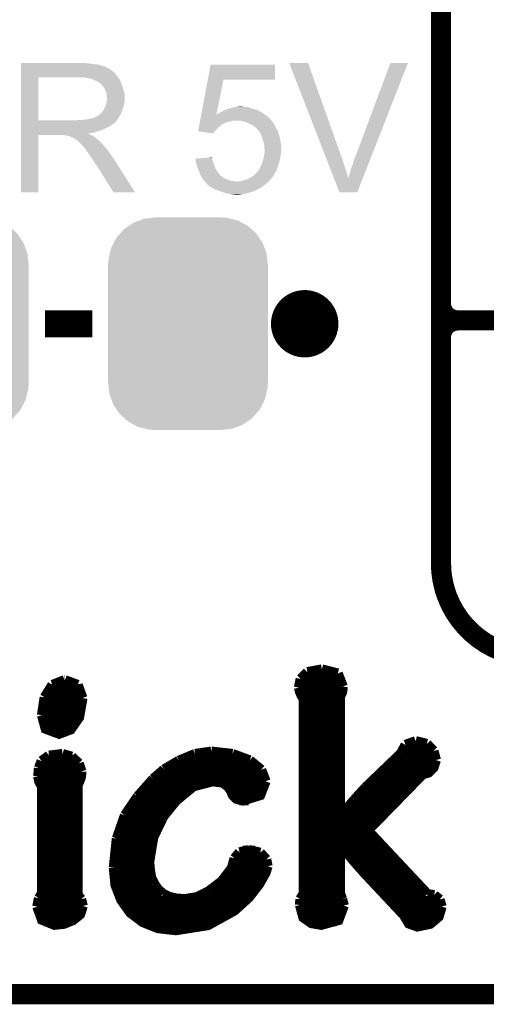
# Model space of a CAD drawing. Extents: x -1.3 to 24.2, y -3.9 to 39.7.
# Tile 22 of 42: x 15.7 to 19.2, y -3.9 to 3.5. Entities that reach past the tile are written whole.
import ezdxf

# ---------------------------------------------------------------- set-up
doc = ezdxf.new("R2010")
doc.units = 0
doc.layers.get('0').update_dxf_attribs({"linetype": 'CONTINUOUS'})
for name, color, linetype in [('3V3_TO_5V_CLICK_V100_GKO', 14, 'CONTINUOUS'), ('3V3_TO_5V_CLICK_V100_GTO', 12, 'CONTINUOUS'), ('3V3_TO_5V_CLICK_V100_GTS', 13, 'CONTINUOUS')]:
    doc.layers.add(name, color=color, linetype=linetype)

# ---------------------------------------------------------------- blocks, each defined once
blk = doc.blocks.new('CUSTOM_51')
for points in [[(-0.44566, 0.738152), (-0.412794, 0.76087), (0.45012, 0.738152), (0.407388, 0.76087)], [(-0.412794, 0.76087), (-0.368484, 0.777768), (0.407388, 0.76087), (0.3756, 0.777768)], [(-0.368484, 0.777768), (-0.333938, 0.790942), (0.3756, 0.777768), (0.32361, 0.790942)], [(-0.333938, 0.790942), (-0.273256, 0.798498), (0.32361, 0.790942), (0.29379, 0.798498)], [(-0.273256, 0.798498), (-0.25019, 0.80137), (0.29379, 0.798498), (0.25019, 0.80137)], [(-0.538216, 0.649738), (-0.50967, 0.681926), (0.53514, 0.649738), (0.51306, 0.681926)], [(-0.50967, 0.681926), (-0.482218, 0.71288), (0.51306, 0.681926), (0.47841, 0.71288)], [(-0.482218, 0.71288), (-0.44566, 0.738152), (0.47841, 0.71288), (0.45012, 0.738152)], [(-0.577562, 0.575076), (-0.55793, 0.61233), (0.574852, 0.575076), (0.560798, 0.61233)], [(-0.55793, 0.61233), (-0.538216, 0.649738), (0.560798, 0.61233), (0.53514, 0.649738)], [(-0.597996, 0.49319), (-0.587972, 0.533366), (0.595442, 0.49319), (0.590586, 0.533366)], [(-0.587972, 0.533366), (-0.577562, 0.575076), (0.590586, 0.533366), (0.574852, 0.575076)], [(-0.60198, -0.44958), (-0.60198, 0.44958), (0.60198, -0.44958), (0.60198, 0.44958)], [(-0.60071, 0.44958), (-0.597996, 0.49319), (0.60071, 0.44958), (0.595442, 0.49319)], [(-0.59544, -0.49319), (-0.60071, -0.44958), (0.597996, -0.49319), (0.60071, -0.44958)], [(-0.590586, -0.533366), (-0.59544, -0.49319), (0.58797, -0.533366), (0.597996, -0.49319)], [(-0.57485, -0.575076), (-0.590586, -0.533366), (0.577562, -0.575076), (0.58797, -0.533366)], [(-0.560798, -0.61233), (-0.57485, -0.575076), (0.557928, -0.61233), (0.577562, -0.575076)], [(-0.535138, -0.649738), (-0.560798, -0.61233), (0.538216, -0.649738), (0.557928, -0.61233)], [(-0.51306, -0.681926), (-0.535138, -0.649738), (0.509668, -0.681926), (0.538216, -0.649738)], [(-0.478408, -0.71288), (-0.51306, -0.681926), (0.482218, -0.71288), (0.509668, -0.681926)], [(-0.45012, -0.738152), (-0.478408, -0.71288), (0.445658, -0.738152), (0.482218, -0.71288)], [(-0.407386, -0.76087), (-0.45012, -0.738152), (0.412794, -0.76087), (0.445658, -0.738152)], [(-0.3756, -0.777768), (-0.407386, -0.76087), (0.368482, -0.777768), (0.412794, -0.76087)], [(-0.323608, -0.790942), (-0.3756, -0.777768), (0.333938, -0.790942), (0.368482, -0.777768)], [(-0.29379, -0.798498), (-0.323608, -0.790942), (0.273254, -0.798498), (0.333938, -0.790942)], [(-0.25019, -0.80137), (-0.29379, -0.798498), (0.25019, -0.80137), (0.273254, -0.798498)]]:
    blk.add_solid(points)

msp = doc.modelspace()

# ---------------------------------------------------------------- linework, layer by layer
at = {"layer": '3V3_TO_5V_CLICK_V100_GKO', "const_width": 0.1524}
msp.add_lwpolyline([(-1.27, -3.81), (21.59, -3.81)], dxfattribs=at)
at = {"layer": '3V3_TO_5V_CLICK_V100_GTO'}
for points, const_width in [([(18.8468, -0.5588), (18.8468, 18.3388)], 0.1524), ([(18.8468, 1.397), (18.8468, 3.683)], 0.1524), ([(15.86484, 1.2446), (16.22044, 1.2446)], 0.2032), ([(18.9738, 1.27), (24.13, 1.27)], 0.1524), ([(18.9738, 1.27), (24.13, 1.27)], 0.1524), ([(17.84096, -1.38176), (17.95018, -1.36144)], 0.0762), ([(17.95018, -1.36144), (18.06956, -1.39192)], 0.0762), ([(15.92072, -1.47828), (16.01216, -1.44272)], 0.0762), ([(16.01216, -1.44272), (16.0147, -1.44272)], 0.0762), ([(16.0147, -1.44272), (16.11122, -1.47828)], 0.0762), ([(17.77746, -1.4986), (17.79016, -1.43256)], 0.0762), ([(17.79016, -1.43256), (17.84096, -1.38176)], 0.0762), ([(17.79016, -1.43256), (18.0975, -1.43256)], 0.0762), ([(18.06956, -1.39192), (18.10766, -1.49098)], 0.0762), ([(15.8623, -1.57226), (15.92072, -1.47828)], 0.0762), ([(15.89278, -1.50876), (16.13408, -1.50876)], 0.0762), ([(16.11122, -1.47828), (16.14678, -1.57734)], 0.0762), ([(17.77746, -1.4986), (17.78508, -1.52908), (17.79778, -1.55956), (17.81302, -1.57988)], 0.0762), ([(17.78, -1.50876), (18.10512, -1.50876)], 0.0762), ([(18.0848, -1.56718), (18.10258, -1.53162), (18.10766, -1.49098)], 0.0762), ([(15.84198, -1.70688), (15.8623, -1.57226)], 0.0762), ([(15.84198, -1.70688), (15.86992, -1.80848), (15.97152, -1.84658), (16.05788, -1.81356), (16.12138, -1.72212), (16.14678, -1.57734)], 0.0762), ([(15.85722, -1.58496), (16.14678, -1.58496)], 0.0762), ([(17.81302, -3.05054), (17.81302, -1.57988)], 0.0762), ([(17.81302, -1.58496), (18.0848, -1.58496)], 0.0762), ([(18.0848, -2.46634), (18.0848, -1.56718)], 0.0762), ([(15.84198, -1.66116), (16.13916, -1.66116)], 0.0762), ([(17.81302, -1.66116), (18.0848, -1.66116)], 0.0762), ([(15.84198, -1.73736), (16.11376, -1.73736)], 0.0762), ([(17.81302, -1.73736), (18.0848, -1.73736)], 0.0762), ([(15.87754, -1.81356), (16.05788, -1.81356)], 0.0762), ([(17.81302, -1.81356), (18.0848, -1.81356)], 0.0762), ([(17.81302, -1.88976), (18.0848, -1.88976)], 0.0762), ([(17.81302, -1.96596), (18.0848, -1.96596)], 0.0762), ([(18.54708, -1.9939), (18.5801, -1.9304)], 0.0762), ([(18.55216, -1.96596), (18.78584, -1.96596)], 0.0762), ([(18.5801, -1.9304), (18.6563, -1.90246)], 0.0762), ([(18.6563, -1.90246), (18.74012, -1.92278)], 0.0762), ([(18.74012, -1.92278), (18.79092, -1.97612)], 0.0762), ([(15.83944, -2.05232), (15.89532, -2.01168)], 0.0762), ([(15.84706, -2.04216), (16.09344, -2.04216)], 0.0762), ([(15.89532, -2.01168), (15.99692, -1.99898)], 0.0762), ([(15.99692, -1.99898), (16.0655, -2.0193)], 0.0762), ([(16.0655, -2.0193), (16.11884, -2.0701)], 0.0762), ([(16.87322, -2.04978), (16.99514, -1.99898)], 0.0762), ([(16.88592, -2.04216), (17.399, -2.04216)], 0.0762), ([(16.99514, -1.99898), (17.11706, -1.9812)], 0.0762), ([(17.11706, -1.9812), (17.1196, -1.9812)], 0.0762), ([(17.1196, -1.9812), (17.27708, -1.99898)], 0.0762), ([(17.27708, -1.99898), (17.40662, -2.04724)], 0.0762), ([(17.81302, -2.04216), (18.0848, -2.04216)], 0.0762), ([(18.28038, -2.25044), (18.54708, -1.9939)], 0.0762), ([(18.49628, -2.04216), (18.8087, -2.04216)], 0.0762), ([(18.79092, -1.97612), (18.8087, -2.0447)], 0.0762), ([(15.81404, -2.16662), (15.81912, -2.10566)], 0.0762), ([(15.81912, -2.10566), (15.83944, -2.05232)], 0.0762), ([(16.11884, -2.0701), (16.13916, -2.13106)], 0.0762), ([(16.68018, -2.18694), (16.76146, -2.11582)], 0.0762), ([(16.76146, -2.11582), (16.87322, -2.04978)], 0.0762), ([(17.40662, -2.04724), (17.49298, -2.11836)], 0.0762), ([(18.29562, -2.57556), (18.70964, -2.15138), (18.75282, -2.13868), (18.79092, -2.10058), (18.8087, -2.0447)], 0.0762), ([(15.81404, -2.16662), (15.82166, -2.20726), (15.84198, -2.24282)], 0.0762), ([(15.81658, -2.11836), (16.13916, -2.11836)], 0.0762), ([(16.11122, -3.06324), (16.11122, -2.23012), (16.12138, -2.2098), (16.13408, -2.17678), (16.13916, -2.1336), (16.13916, -2.13106)], 0.0762), ([(16.56334, -2.31902), (16.68018, -2.18694)], 0.0762), ([(16.75892, -2.11836), (17.49298, -2.11836)], 0.0762), ([(17.49298, -2.11836), (17.526, -2.20472)], 0.0762), ([(17.81302, -2.11836), (18.0848, -2.11836)], 0.0762), ([(18.41754, -2.11836), (18.78076, -2.11836)], 0.0762), ([(15.81658, -2.19456), (16.129, -2.19456)], 0.0762), ([(15.84198, -3.05054), (15.84198, -2.24282)], 0.0762), ([(16.6497, -2.81178), (16.68018, -2.62636), (16.75638, -2.46888), (16.8529, -2.3495), (16.98244, -2.24282), (17.12722, -2.20472), (17.20342, -2.21488), (17.24152, -2.24282), (17.26438, -2.2733), (17.27962, -2.30886), (17.30756, -2.3368), (17.35582, -2.3495), (17.48536, -2.30886), (17.526, -2.20472)], 0.0762), ([(16.6751, -2.19456), (17.52346, -2.19456)], 0.0762), ([(17.81302, -2.19456), (18.0848, -2.19456)], 0.0762), ([(18.19656, -2.34188), (18.28038, -2.25044)], 0.0762), ([(18.3388, -2.19456), (18.66646, -2.19456)], 0.0762), ([(15.84198, -2.27076), (16.11122, -2.27076)], 0.0762), ([(16.46682, -2.46126), (16.56334, -2.31902)], 0.0762), ([(16.60398, -2.27076), (16.93926, -2.27076)], 0.0762), ([(17.26184, -2.27076), (17.51076, -2.27076)], 0.0762), ([(17.81302, -2.27076), (18.0848, -2.27076)], 0.0762), ([(18.2626, -2.27076), (18.5928, -2.27076)], 0.0762), ([(15.84198, -2.34696), (16.11122, -2.34696)], 0.0762), ([(16.54048, -2.34696), (16.85544, -2.34696)], 0.0762), ([(17.32788, -2.34696), (17.399, -2.34696)], 0.0762), ([(17.81302, -2.34696), (18.0848, -2.34696)], 0.0762), ([(18.08988, -2.46888), (18.19656, -2.34188)], 0.0762), ([(18.19402, -2.34696), (18.51914, -2.34696)], 0.0762), ([(15.84198, -2.42316), (16.11122, -2.42316)], 0.0762), ([(16.40586, -2.63652), (16.46682, -2.46126)], 0.0762), ([(16.48968, -2.42316), (16.7894, -2.42316)], 0.0762), ([(17.81302, -2.42316), (18.0848, -2.42316)], 0.0762), ([(18.0848, -2.46634), (18.08988, -2.46888)], 0.0762), ([(18.12798, -2.42316), (18.44548, -2.42316)], 0.0762), ([(15.84198, -2.49936), (16.11122, -2.49936)], 0.0762), ([(16.44904, -2.49936), (16.7386, -2.49936)], 0.0762), ([(17.81302, -2.49936), (18.36928, -2.49936)], 0.0762), ([(15.84198, -2.57556), (16.11122, -2.57556)], 0.0762), ([(16.4211, -2.57556), (16.7005, -2.57556)], 0.0762), ([(17.81302, -2.57556), (18.29562, -2.57556)], 0.0762), ([(18.29562, -2.57556), (18.7452, -3.05562)], 0.0762), ([(15.84198, -2.65176), (16.11122, -2.65176)], 0.0762), ([(16.383, -2.85496), (16.40586, -2.63652)], 0.0762), ([(16.40078, -2.65176), (16.67256, -2.65176)], 0.0762), ([(17.81302, -2.65176), (18.36674, -2.65176)], 0.0762), ([(18.0848, -3.04546), (18.0848, -2.68478), (18.08988, -2.68224), (18.19148, -2.8067), (18.26768, -2.89306), (18.5674, -3.2131), (18.6055, -3.2766), (18.669, -3.29946), (18.76552, -3.27914), (18.82902, -3.2258), (18.85188, -3.1496)], 0.0762), ([(15.84198, -2.72796), (16.11122, -2.72796)], 0.0762), ([(16.38808, -2.72796), (16.65478, -2.72796)], 0.0762), ([(17.29232, -2.78638), (17.33042, -2.74066)], 0.0762), ([(17.33042, -2.74066), (17.399, -2.72288)], 0.0762), ([(17.35582, -2.72796), (17.44726, -2.72796)], 0.0762), ([(17.399, -2.72288), (17.48536, -2.7432)], 0.0762), ([(17.48536, -2.7432), (17.53108, -2.794)], 0.0762), ([(17.81302, -2.72796), (18.0848, -2.72796)], 0.0762), ([(18.12544, -2.72796), (18.43786, -2.72796)], 0.0762), ([(15.84198, -2.80416), (16.11122, -2.80416)], 0.0762), ([(16.383, -2.80416), (16.6497, -2.80416)], 0.0762), ([(16.383, -2.85496), (16.3957, -2.98704), (16.43888, -3.0988), (16.50746, -3.19532), (16.60144, -3.26644), (16.71574, -3.31216), (16.85036, -3.3274), (17.09166, -3.2893), (17.28978, -3.18008), (17.399, -3.08102), (17.47774, -2.97942), (17.526, -2.89306), (17.54124, -2.8448)], 0.0762), ([(16.6497, -2.81178), (16.65478, -2.87528)], 0.0762), ([(17.272, -2.86004), (17.29232, -2.78638)], 0.0762), ([(17.28724, -2.80416), (17.53362, -2.80416)], 0.0762), ([(17.53108, -2.794), (17.54124, -2.8448)], 0.0762), ([(17.81302, -2.80416), (18.0848, -2.80416)], 0.0762), ([(18.18894, -2.80416), (18.50898, -2.80416)], 0.0762), ([(15.84198, -2.88036), (16.11122, -2.88036)], 0.0762), ([(16.383, -2.88036), (16.65478, -2.88036)], 0.0762), ([(16.65478, -2.87528), (16.66494, -2.93116)], 0.0762), ([(16.66494, -2.93116), (16.6878, -2.97942)], 0.0762), ([(17.1958, -2.9591), (17.272, -2.86004)], 0.0762), ([(17.2593, -2.88036), (17.53108, -2.88036)], 0.0762), ([(17.81302, -2.88036), (18.0848, -2.88036)], 0.0762), ([(18.25498, -2.88036), (18.5801, -2.88036)], 0.0762), ([(15.84198, -2.95656), (16.11122, -2.95656)], 0.0762), ([(16.39062, -2.95656), (16.6751, -2.95656)], 0.0762), ([(16.6878, -2.97942), (16.71574, -3.02006)], 0.0762), ([(17.09928, -3.03276), (17.1958, -2.9591)], 0.0762), ([(17.19834, -2.95656), (17.49298, -2.95656)], 0.0762), ([(17.81302, -2.95656), (18.0848, -2.95656)], 0.0762), ([(18.3261, -2.95656), (18.65122, -2.95656)], 0.0762), ([(15.81912, -3.0861), (15.84198, -3.05054)], 0.0762), ([(15.84198, -3.03276), (16.11122, -3.03276)], 0.0762), ([(16.11122, -3.06324), (16.13662, -3.09372)], 0.0762), ([(16.41094, -3.03276), (16.72844, -3.03276)], 0.0762), ([(16.71574, -3.02006), (16.75384, -3.05308)], 0.0762), ([(16.75384, -3.05308), (16.79956, -3.07594)], 0.0762), ([(16.79956, -3.07594), (16.8529, -3.08864)], 0.0762), ([(16.91386, -3.09372), (17.01038, -3.07848)], 0.0762), ([(17.01038, -3.07848), (17.09928, -3.03276)], 0.0762), ([(17.10182, -3.03276), (17.43964, -3.03276)], 0.0762), ([(17.78762, -3.09372), (17.81302, -3.05054)], 0.0762), ([(17.81302, -3.03276), (18.0848, -3.03276)], 0.0762), ([(18.0848, -3.04546), (18.10258, -3.09372)], 0.0762), ([(18.39722, -3.03276), (18.72234, -3.03276)], 0.0762), ([(18.7452, -3.05562), (18.796, -3.06324)], 0.0762), ([(18.796, -3.06324), (18.83664, -3.09626)], 0.0762), ([(15.80642, -3.1496), (15.81912, -3.0861)], 0.0762), ([(15.80642, -3.1496), (15.84198, -3.24866), (15.93596, -3.28676), (16.00708, -3.27914), (16.07566, -3.2512), (16.129, -3.20802), (16.14932, -3.14452)], 0.0762), ([(15.8115, -3.10896), (16.1417, -3.10896)], 0.0762), ([(16.13662, -3.09372), (16.14932, -3.14452)], 0.0762), ([(16.44396, -3.10896), (17.3736, -3.10896)], 0.0762), ([(16.8529, -3.08864), (16.91386, -3.09372)], 0.0762), ([(17.78508, -3.1369), (17.78762, -3.09372)], 0.0762), ([(17.78508, -3.10896), (18.1102, -3.10896)], 0.0762), ([(17.78508, -3.1369), (17.81048, -3.23088), (17.87144, -3.27406), (17.9451, -3.28676), (18.07464, -3.2512), (18.11528, -3.14198)], 0.0762), ([(18.10258, -3.09372), (18.11528, -3.14198)], 0.0762), ([(18.46834, -3.10896), (18.84172, -3.10896)], 0.0762), ([(18.83664, -3.09626), (18.85188, -3.1496)], 0.0762), ([(15.80896, -3.18516), (16.1417, -3.18516)], 0.0762), ([(16.49984, -3.18516), (17.28216, -3.18516)], 0.0762), ([(17.79016, -3.18516), (18.11274, -3.18516)], 0.0762), ([(18.53946, -3.18516), (18.8468, -3.18516)], 0.0762), ([(15.85468, -3.26136), (16.06042, -3.26136)], 0.0762), ([(16.59382, -3.26136), (17.1577, -3.26136)], 0.0762), ([(17.84096, -3.26136), (18.06194, -3.26136)], 0.0762), ([(18.59026, -3.26136), (18.796, -3.26136)], 0.0762)]:
    msp.add_lwpolyline(points, dxfattribs=dict(at, const_width=const_width))
at = {"layer": '3V3_TO_5V_CLICK_V100_GTO', "const_width": 0.254}
msp.add_lwpolyline([(17.69364, 1.2446, 1), (17.94764, 1.2446, 1)], format="xyb", close=True, dxfattribs=at)
at = {"layer": '3V3_TO_5V_CLICK_V100_GTO', "const_width": 0.1524}
for points in [[(18.8468, 1.397, 0.4142136), (18.9738, 1.27)], [(18.9738, 1.27, 0.4142136), (18.8468, 1.143)], [(18.9738, 1.27, 0.4142136), (18.8468, 1.143)], [(18.8468, -0.5588, 0.4142136), (19.558, -1.27)]]:
    msp.add_lwpolyline(points, format="xyb", dxfattribs=at)
at = {"layer": '3V3_TO_5V_CLICK_V100_GTO'}
for points in [[(15.68452, 3.20802), (15.684522, 3.21056), (16.18996, 3.20802), (16.16202, 3.21056)], [(15.68452, 3.20294), (15.68452, 3.20802), (16.222978, 3.20294), (16.18996, 3.20802)], [(15.68452, 3.2004), (15.68452, 3.20294), (16.256, 3.2004), (16.222978, 3.20294)], [(15.68452, 3.19278), (15.68452, 3.2004), (16.286478, 3.19278), (16.256, 3.2004)], [(15.68452, 3.1877), (15.68452, 3.19278), (16.301722, 3.1877), (16.286478, 3.19278)], [(17.090634, 3.08356), (17.111992, 3.197838), (17.597098, 3.08356), (17.59712, 3.197838)], [(17.111992, 3.197838), (17.111998, 3.19786), (17.59712, 3.197838), (17.111998, 3.19786)], [(17.703836, 3.210544), (17.70383, 3.210558), (17.846044, 3.210544), (17.70383, 3.210558)], [(17.978786, 2.501896), (17.703836, 3.210544), (18.0975, 2.501896), (17.846044, 3.210544)], [(18.20164, 2.5019), (18.465804, 3.21053), (18.321046, 2.5019), (18.597868, 3.21053)], [(18.465804, 3.21053), (18.465816, 3.21056), (18.597868, 3.21053), (18.465816, 3.21056)], [(15.684518, 3.11404), (15.68452, 3.134358), (16.40586, 3.11404), (16.390622, 3.134358)], [(15.68452, 3.18516), (15.68452, 3.1877), (16.314422, 3.18516), (16.301722, 3.1877)], [(15.68452, 3.185138), (15.68452, 3.18516), (16.31696, 3.185138), (16.314422, 3.18516)], [(15.68452, 3.182614), (15.68452, 3.185138), (16.316974, 3.182614), (16.31696, 3.185138)], [(15.68452, 3.17754), (15.68452, 3.182614), (16.32712, 3.17754), (16.316974, 3.182614)], [(15.68452, 3.172458), (15.68452, 3.17754), (16.339822, 3.172458), (16.32712, 3.17754)], [(15.68452, 3.1623), (15.68452, 3.172458), (16.35506, 3.1623), (16.339822, 3.172458)], [(15.68452, 3.1496), (15.68452, 3.1623), (16.37284, 3.1496), (16.35506, 3.1623)], [(15.68452, 3.134358), (15.68452, 3.1496), (16.390622, 3.134358), (16.37284, 3.1496)], [(15.684512, 2.778782), (15.684518, 3.10132), (15.81404, 2.778782), (15.814042, 3.10132)], [(15.684518, 3.10134), (15.684518, 3.11404), (16.415738, 3.10134), (16.40586, 3.11404)], [(15.684518, 3.10132), (15.684518, 3.10134), (15.814042, 3.10132), (16.12138, 3.10134)], [(16.192502, 3.09626), (16.159482, 3.10134), (16.419688, 3.09626), (16.415738, 3.10134)], [(16.211142, 3.091176), (16.192502, 3.09626), (16.42364, 3.091176), (16.419688, 3.09626)], [(16.22044, 3.08864), (16.211142, 3.091176), (16.423662, 3.08864), (16.42364, 3.091176)], [(16.220468, 3.088626), (16.22044, 3.08864), (16.426186, 3.088626), (16.423662, 3.08864)], [(16.24076, 3.07848), (16.220468, 3.088626), (16.43126, 3.07848), (16.426186, 3.088626)], [(16.261082, 3.070858), (16.24076, 3.07848), (16.43431, 3.070858), (16.43126, 3.07848)], [(16.267854, 3.06578), (16.261082, 3.070858), (16.43634, 3.06578), (16.43431, 3.070858)], [(16.27124, 3.06324), (16.267854, 3.06578), (16.43743, 3.06324), (16.43634, 3.06578)], [(16.278864, 3.05816), (16.27124, 3.06324), (16.439606, 3.05816), (16.43743, 3.06324)], [(16.281406, 3.058154), (16.278864, 3.05816), (16.43961, 3.058154), (16.439606, 3.05816)], [(16.290292, 3.048), (16.281406, 3.058154), (16.44396, 3.048), (16.43961, 3.058154)], [(16.29918, 3.037842), (16.290292, 3.048), (16.447346, 3.037842), (16.44396, 3.048)], [(17.041736, 2.82194), (17.09063, 3.083542), (17.155712, 2.82194), (17.208496, 3.083542)], [(17.09063, 3.083542), (17.090634, 3.08356), (17.208496, 3.083542), (17.597098, 3.08356)], [(16.308252, 3.02514), (16.29918, 3.037842), (16.45158, 3.02514), (16.447346, 3.037842)], [(16.31188, 3.02006), (16.308252, 3.02514), (16.453106, 3.02006), (16.45158, 3.02514)], [(16.3195, 2.999742), (16.31188, 3.02006), (16.4592, 2.999742), (16.453106, 3.02006)], [(16.3195, 2.99974), (16.3195, 2.999742), (16.459202, 2.99974), (16.4592, 2.999742)], [(16.32712, 2.984496), (16.3195, 2.99974), (16.46225, 2.984496), (16.459202, 2.99974)], [(16.328572, 2.974338), (16.32712, 2.984496), (16.46428, 2.974338), (16.46225, 2.984496)], [(16.32966, 2.966718), (16.328572, 2.974338), (16.46428, 2.966718), (16.46428, 2.974338)], [(16.319498, 2.8829), (16.324578, 2.895598), (16.456658, 2.8829), (16.459198, 2.895598)], [(16.324578, 2.895598), (16.327118, 2.9083), (16.459198, 2.895598), (16.46174, 2.9083)], [(16.327118, 2.9083), (16.32712, 2.908302), (16.46174, 2.9083), (16.46174, 2.908302)], [(16.32712, 2.908302), (16.32857, 2.918458), (16.46174, 2.908302), (16.46428, 2.918458)], [(16.32857, 2.918458), (16.3322, 2.94386), (16.46428, 2.918458), (16.46428, 2.94386)], [(16.329662, 2.954018), (16.32966, 2.966718), (16.46428, 2.954018), (16.46428, 2.966718)], [(16.3322, 2.946396), (16.329662, 2.954018), (16.46428, 2.946396), (16.46428, 2.954018)], [(16.3322, 2.94386), (16.3322, 2.946396), (16.46428, 2.94386), (16.46428, 2.946396)], [(16.258538, 2.80924), (16.280762, 2.827018), (16.425968, 2.80924), (16.43634, 2.827018)], [(16.280762, 2.827018), (16.283938, 2.829558), (16.43634, 2.827018), (16.437262, 2.829558)], [(16.283938, 2.829558), (16.296638, 2.842258), (16.437262, 2.829558), (16.44188, 2.842258)], [(16.296638, 2.842258), (16.304258, 2.854958), (16.44188, 2.842258), (16.446498, 2.854958)], [(16.304258, 2.854958), (16.306798, 2.8575), (16.446498, 2.854958), (16.447422, 2.8575)], [(16.306798, 2.8575), (16.30934, 2.862578), (16.447422, 2.8575), (16.449268, 2.862578)], [(16.30934, 2.862578), (16.314418, 2.870198), (16.449268, 2.862578), (16.452038, 2.870198)], [(16.314418, 2.870198), (16.319498, 2.8829), (16.452038, 2.870198), (16.456658, 2.8829)], [(17.04127, 2.819452), (17.041736, 2.82194), (17.155212, 2.819452), (17.157706, 2.82194)], [(17.155212, 2.819452), (17.155712, 2.82194), (17.524406, 2.819452), (17.520922, 2.82194)], [(17.157706, 2.82194), (17.160246, 2.821954), (17.520922, 2.82194), (17.520902, 2.821954)], [(17.160246, 2.821954), (17.162788, 2.82702), (17.520902, 2.821954), (17.51381, 2.82702)], [(17.162788, 2.82702), (17.1704, 2.82956), (17.51381, 2.82702), (17.510254, 2.82956)], [(17.1704, 2.82956), (17.180558, 2.83464), (17.510254, 2.82956), (17.503142, 2.83464)], [(17.180558, 2.83464), (17.180562, 2.834642), (17.503142, 2.83464), (17.50314, 2.834642)], [(17.180562, 2.834642), (17.188178, 2.839718), (17.50314, 2.834642), (17.494256, 2.839718)], [(17.188178, 2.839718), (17.211042, 2.85242), (17.494256, 2.839718), (17.472028, 2.85242)], [(17.211042, 2.85242), (17.218026, 2.85496), (17.472028, 2.85242), (17.467582, 2.85496)], [(17.218026, 2.85496), (17.23898, 2.86258), (17.467582, 2.85496), (17.440912, 2.86258)], [(17.23898, 2.86258), (17.263744, 2.8702), (17.440912, 2.86258), (17.41424, 2.8702)], [(17.263744, 2.8702), (17.272, 2.87274), (17.41424, 2.8702), (17.406618, 2.87274)], [(17.272, 2.87274), (17.282998, 2.875278), (17.406618, 2.87274), (17.399, 2.875278)], [(17.282998, 2.875278), (17.30502, 2.88036), (17.399, 2.875278), (17.373602, 2.88036)], [(17.30502, 2.88036), (17.322786, 2.882898), (17.360904, 2.88036), (17.353282, 2.882898)], [(17.322786, 2.882898), (17.322802, 2.8829), (17.353282, 2.882898), (17.322802, 2.8829)], [(15.68451, 2.76606), (15.684512, 2.7686), (16.395694, 2.76606), (16.39824, 2.7686)], [(15.68451, 2.766046), (15.68451, 2.76606), (16.393154, 2.766046), (16.395694, 2.76606)], [(15.68451, 2.76098), (15.68451, 2.766046), (16.390618, 2.76098), (16.393154, 2.766046)], [(15.68451, 2.7559), (15.68451, 2.76098), (16.38554, 2.7559), (16.390618, 2.76098)], [(15.68451, 2.75082), (15.68451, 2.7559), (16.377918, 2.75082), (16.38554, 2.7559)], [(15.68451, 2.745738), (15.68451, 2.75082), (16.36776, 2.745738), (16.377918, 2.75082)], [(15.684512, 2.77876), (15.684512, 2.778782), (16.106138, 2.77876), (15.81404, 2.778782)], [(15.684512, 2.7686), (15.684512, 2.77876), (16.39824, 2.7686), (16.406368, 2.77876)], [(16.106138, 2.77876), (16.121378, 2.7813), (16.406368, 2.77876), (16.4084, 2.7813)], [(16.141698, 2.7813), (16.187418, 2.78638), (16.4084, 2.7813), (16.411786, 2.78638)], [(16.187418, 2.78638), (16.210282, 2.79146), (16.411786, 2.78638), (16.415174, 2.79146)], [(16.210282, 2.79146), (16.228056, 2.79654), (16.415174, 2.79146), (16.418562, 2.79654)], [(16.233134, 2.79654), (16.238218, 2.801616), (16.418562, 2.79654), (16.421522, 2.801616)], [(16.238218, 2.801616), (16.245842, 2.80416), (16.421522, 2.801616), (16.423006, 2.80416)], [(16.245842, 2.80416), (16.258538, 2.80924), (16.423006, 2.80416), (16.425968, 2.80924)], [(17.027492, 2.745738), (17.027968, 2.748278), (17.1958, 2.745738), (17.200876, 2.748278)], [(17.027968, 2.748278), (17.028442, 2.750818), (17.200876, 2.748278), (17.20342, 2.750818)], [(17.028442, 2.750818), (17.03129, 2.766058), (17.20342, 2.750818), (17.238978, 2.766058)], [(17.03129, 2.766058), (17.031766, 2.7686), (17.238978, 2.766058), (17.256758, 2.7686)], [(17.031766, 2.7686), (17.032716, 2.77368), (17.256758, 2.7686), (17.27454, 2.77368)], [(17.032716, 2.77368), (17.03319, 2.77622), (17.27454, 2.77368), (17.287238, 2.77622)], [(17.03319, 2.77622), (17.033664, 2.778758), (17.571084, 2.77622), (17.56918, 2.778758)], [(17.033664, 2.778758), (17.036038, 2.791454), (17.56918, 2.778758), (17.556486, 2.791454)], [(17.036038, 2.791454), (17.036512, 2.793992), (17.556486, 2.791454), (17.55648, 2.793992)], [(17.036512, 2.793992), (17.039362, 2.80924), (17.55648, 2.793992), (17.5387, 2.80924)], [(17.039362, 2.80924), (17.04127, 2.819452), (17.5387, 2.80924), (17.524406, 2.819452)], [(17.343118, 2.77368), (17.325338, 2.77622), (17.57299, 2.77368), (17.571084, 2.77622)], [(17.373598, 2.76606), (17.343118, 2.77368), (17.578706, 2.76606), (17.57299, 2.77368)], [(17.392656, 2.758438), (17.373598, 2.76606), (17.584422, 2.758438), (17.578706, 2.76606)], [(17.399, 2.7559), (17.392656, 2.758438), (17.585946, 2.7559), (17.584422, 2.758438)], [(17.41932, 2.74574), (17.399, 2.7559), (17.59204, 2.74574), (17.585946, 2.7559)], [(15.684508, 2.677158), (15.68451, 2.679666), (16.192504, 2.677158), (16.189992, 2.679666)], [(15.684508, 2.667), (15.684508, 2.677158), (16.21282, 2.667), (16.192504, 2.677158)], [(15.68451, 2.7305), (15.68451, 2.745738), (16.347438, 2.7305), (16.36776, 2.745738)], [(15.68451, 2.71526), (15.68451, 2.7305), (16.31696, 2.71526), (16.347438, 2.7305)], [(15.68451, 2.70002), (15.68451, 2.71526), (16.281398, 2.70002), (16.31696, 2.71526)], [(15.68451, 2.69494), (15.68451, 2.70002), (16.261082, 2.69494), (16.281398, 2.70002)], [(15.68451, 2.68732), (15.68451, 2.69494), (16.238218, 2.68732), (16.261082, 2.69494)], [(15.68451, 2.68224), (15.68451, 2.68732), (16.215358, 2.68224), (16.238218, 2.68732)], [(15.68451, 2.679666), (15.68451, 2.68224), (16.189992, 2.679666), (16.215358, 2.68224)], [(17.018004, 2.694964), (17.020372, 2.70764), (17.142484, 2.694964), (17.15516, 2.70764)], [(17.018184, 2.69494), (17.018004, 2.694964), (17.14246, 2.69494), (17.142484, 2.694964)], [(17.132288, 2.679702), (17.018184, 2.69494), (17.132288, 2.679702), (17.14246, 2.69494)], [(17.020372, 2.70764), (17.022746, 2.720338), (17.15516, 2.70764), (17.165318, 2.720338)], [(17.022746, 2.720338), (17.024644, 2.730498), (17.165318, 2.720338), (17.175478, 2.730498)], [(17.024644, 2.730498), (17.026068, 2.738118), (17.175478, 2.730498), (17.188178, 2.738118)], [(17.026068, 2.738118), (17.027492, 2.745738), (17.188178, 2.738118), (17.1958, 2.745738)], [(17.437098, 2.735582), (17.41932, 2.74574), (17.59712, 2.735582), (17.59204, 2.74574)], [(17.449798, 2.725422), (17.437098, 2.735582), (17.6022, 2.725422), (17.59712, 2.735582)], [(17.457414, 2.717806), (17.449798, 2.725422), (17.606008, 2.717806), (17.6022, 2.725422)], [(17.459938, 2.7178), (17.457414, 2.717806), (17.606012, 2.7178), (17.606008, 2.717806)], [(17.45996, 2.715266), (17.459938, 2.7178), (17.607278, 2.715266), (17.606012, 2.7178)], [(17.459968, 2.715258), (17.45996, 2.715266), (17.607282, 2.715258), (17.607278, 2.715266)], [(17.47351, 2.700018), (17.459968, 2.715258), (17.617442, 2.700018), (17.607282, 2.715258)], [(17.480278, 2.6924), (17.47351, 2.700018), (17.619348, 2.6924), (17.617442, 2.700018)], [(17.486632, 2.679698), (17.480278, 2.6924), (17.622522, 2.679698), (17.619348, 2.6924)], [(17.49298, 2.667), (17.486632, 2.679698), (17.627284, 2.667), (17.622522, 2.679698)], [(15.6845, 2.235222), (15.684508, 2.666978), (15.814018, 2.235222), (15.81404, 2.666978)], [(15.684508, 2.666978), (15.684508, 2.667), (15.81404, 2.666978), (16.007078, 2.667)], [(16.017238, 2.66446), (16.007078, 2.667), (16.217898, 2.66446), (16.21282, 2.667)], [(16.032474, 2.661926), (16.029934, 2.66446), (16.222122, 2.661926), (16.217898, 2.66446)], [(16.035016, 2.66192), (16.032474, 2.661926), (16.222132, 2.66192), (16.222122, 2.661926)], [(16.057882, 2.6543), (16.035016, 2.66192), (16.234834, 2.6543), (16.222132, 2.66192)], [(16.068038, 2.651762), (16.057882, 2.6543), (16.239064, 2.651762), (16.234834, 2.6543)], [(16.071852, 2.64922), (16.068038, 2.651762), (16.2433, 2.64922), (16.239064, 2.651762)], [(16.083276, 2.641602), (16.071852, 2.64922), (16.252824, 2.641602), (16.2433, 2.64922)], [(16.090898, 2.639062), (16.083276, 2.641602), (16.255998, 2.639062), (16.252824, 2.641602)], [(16.093418, 2.63906), (16.090898, 2.639062), (16.256, 2.63906), (16.255998, 2.639062)], [(16.09344, 2.636532), (16.093418, 2.63906), (16.25853, 2.636532), (16.256, 2.63906)], [(16.106138, 2.628902), (16.09344, 2.636532), (16.26616, 2.628902), (16.25853, 2.636532)], [(16.106142, 2.628898), (16.106138, 2.628902), (16.266164, 2.628898), (16.26616, 2.628902)], [(16.108682, 2.626358), (16.106142, 2.628898), (16.27124, 2.626358), (16.266164, 2.628898)], [(16.139162, 2.595878), (16.108682, 2.626358), (16.30172, 2.595878), (16.27124, 2.626358)], [(17.495754, 2.659378), (17.49298, 2.667), (17.63014, 2.659378), (17.627284, 2.667)], [(17.503142, 2.63906), (17.495754, 2.659378), (17.63522, 2.63906), (17.63014, 2.659378)], [(17.51076, 2.61366), (17.503142, 2.63906), (17.6403, 2.61366), (17.63522, 2.63906)], [(17.51076, 2.613658), (17.51076, 2.61366), (17.640302, 2.613658), (17.6403, 2.61366)], [(17.51584, 2.590802), (17.51076, 2.613658), (17.64284, 2.590802), (17.640302, 2.613658)], [(16.146778, 2.58826), (16.139162, 2.595878), (16.307436, 2.58826), (16.30172, 2.595878)], [(16.1544, 2.578102), (16.146778, 2.58826), (16.315054, 2.578102), (16.307436, 2.58826)], [(16.15694, 2.57556), (16.1544, 2.578102), (16.31696, 2.57556), (16.315054, 2.578102)], [(16.159478, 2.57302), (16.15694, 2.57556), (16.319218, 2.57302), (16.31696, 2.57556)], [(16.17472, 2.5527), (16.159478, 2.57302), (16.33728, 2.5527), (16.319218, 2.57302)], [(16.18996, 2.53238), (16.17472, 2.5527), (16.351504, 2.53238), (16.33728, 2.5527)], [(16.193348, 2.5273), (16.18996, 2.53238), (16.35506, 2.5273), (16.351504, 2.53238)], [(16.211974, 2.49936), (16.193348, 2.5273), (16.37538, 2.49936), (16.35506, 2.5273)], [(17.51584, 2.5908), (17.51584, 2.590802), (17.64284, 2.5908), (17.64284, 2.590802)], [(17.51584, 2.573024), (17.51584, 2.5908), (17.644618, 2.573024), (17.64284, 2.5908)], [(17.518378, 2.565402), (17.51584, 2.573024), (17.64538, 2.565402), (17.644618, 2.573024)], [(17.516202, 2.51968), (17.518016, 2.532378), (17.6403, 2.51968), (17.64284, 2.532378)], [(17.518016, 2.532378), (17.51838, 2.534922), (17.64284, 2.532378), (17.64284, 2.534922)], [(17.51838, 2.552698), (17.518378, 2.565402), (17.64538, 2.552698), (17.64538, 2.565402)], [(17.51838, 2.542538), (17.51838, 2.552698), (17.64284, 2.542538), (17.64538, 2.552698)], [(17.51838, 2.534922), (17.51838, 2.542538), (17.64284, 2.534922), (17.64284, 2.542538)], [(16.22044, 2.48666), (16.211974, 2.49936), (16.383438, 2.48666), (16.37538, 2.49936)], [(16.23314, 2.468882), (16.22044, 2.48666), (16.394718, 2.468882), (16.383438, 2.48666)], [(16.243298, 2.451102), (16.23314, 2.468882), (16.405998, 2.451102), (16.394718, 2.468882)], [(16.250918, 2.44348), (16.243298, 2.451102), (16.410834, 2.44348), (16.405998, 2.451102)], [(16.9977, 2.4892), (17.028834, 2.491736), (17.124682, 2.4892), (17.12468, 2.491736)], [(16.998332, 2.484118), (16.9977, 2.4892), (17.124682, 2.484118), (17.124682, 2.4892)], [(17.00022, 2.46888), (16.998332, 2.484118), (17.129758, 2.46888), (17.124682, 2.484118)], [(17.004738, 2.448558), (17.00022, 2.46888), (17.13484, 2.448558), (17.129758, 2.46888)], [(17.028834, 2.491736), (17.0912, 2.496816), (17.12468, 2.491736), (17.122142, 2.496816)], [(17.0912, 2.496816), (17.12214, 2.499336), (17.122142, 2.496816), (17.12214, 2.499336)], [(17.4879, 2.42824), (17.49806, 2.4511), (17.61744, 2.42824), (17.62506, 2.4511)], [(17.49806, 2.4511), (17.50822, 2.481582), (17.62506, 2.4511), (17.633768, 2.481582)], [(17.50822, 2.481582), (17.509306, 2.486658), (17.633768, 2.481582), (17.63522, 2.486658)], [(17.509306, 2.486658), (17.512574, 2.5019), (17.63522, 2.486658), (17.63776, 2.5019)], [(17.512574, 2.5019), (17.51584, 2.51714), (17.63776, 2.5019), (17.639936, 2.51714)], [(17.51584, 2.51714), (17.516202, 2.51968), (17.639936, 2.51714), (17.6403, 2.51968)], [(17.979772, 2.499354), (17.978786, 2.501896), (18.097506, 2.499354), (18.0975, 2.501896)], [(17.981742, 2.494276), (17.979772, 2.499354), (18.10258, 2.494276), (18.097506, 2.499354)], [(17.9847, 2.486656), (17.981742, 2.494276), (18.10512, 2.486656), (18.10258, 2.494276)], [(17.987656, 2.479038), (17.9847, 2.486656), (18.105122, 2.479038), (18.10512, 2.486656)], [(18.00835, 2.4257), (17.987656, 2.479038), (18.1229, 2.4257), (18.105122, 2.479038)], [(18.181322, 2.44348), (18.18894, 2.471422), (18.298226, 2.44348), (18.309142, 2.471422)], [(18.18894, 2.471422), (18.20164, 2.5019), (18.309142, 2.471422), (18.321046, 2.5019)], [(16.253462, 2.4384), (16.250918, 2.44348), (16.414058, 2.4384), (16.410834, 2.44348)], [(16.380458, 2.23521), (16.253462, 2.4384), (16.542974, 2.23521), (16.414058, 2.4384)], [(17.0053, 2.446022), (17.004738, 2.448558), (17.135968, 2.446022), (17.13484, 2.448558)], [(17.018, 2.40792), (17.0053, 2.446022), (17.152904, 2.40792), (17.135968, 2.446022)], [(17.020178, 2.40284), (17.018, 2.40792), (17.155162, 2.40284), (17.152904, 2.40792)], [(17.03324, 2.37236), (17.020178, 2.40284), (17.178022, 2.37236), (17.155162, 2.40284)], [(17.449798, 2.374898), (17.467578, 2.392678), (17.59204, 2.374898), (17.604738, 2.392678)], [(17.467578, 2.392678), (17.46758, 2.39268), (17.604738, 2.392678), (17.604738, 2.39268)], [(17.46758, 2.39268), (17.47774, 2.407922), (17.604738, 2.39268), (17.610454, 2.407922)], [(17.47774, 2.407922), (17.480278, 2.413), (17.610454, 2.407922), (17.61236, 2.413)], [(17.480278, 2.413), (17.4879, 2.42824), (17.61236, 2.413), (17.61744, 2.42824)], [(18.01919, 2.39776), (18.00835, 2.4257), (18.133058, 2.39776), (18.1229, 2.4257)], [(18.040808, 2.342044), (18.01919, 2.39776), (18.1483, 2.342044), (18.133058, 2.39776)], [(18.158458, 2.37236), (18.16354, 2.392678), (18.270444, 2.37236), (18.27838, 2.392678)], [(18.16354, 2.392678), (18.171158, 2.41808), (18.27838, 2.392678), (18.288304, 2.41808)], [(18.171158, 2.41808), (18.181322, 2.44348), (18.288304, 2.41808), (18.298226, 2.44348)], [(17.03832, 2.3622), (17.03324, 2.37236), (17.185642, 2.3622), (17.178022, 2.37236)], [(17.03959, 2.35966), (17.03832, 2.3622), (17.18818, 2.35966), (17.185642, 2.3622)], [(17.04086, 2.35712), (17.03959, 2.35966), (17.19199, 2.35712), (17.18818, 2.35966)], [(17.042384, 2.35458), (17.04086, 2.35712), (17.1958, 2.35458), (17.19199, 2.35712)], [(17.046956, 2.34696), (17.042384, 2.35458), (17.205962, 2.34696), (17.1958, 2.35458)], [(17.051528, 2.33934), (17.046956, 2.34696), (17.2212, 2.33934), (17.205962, 2.34696)], [(17.056098, 2.331722), (17.051528, 2.33934), (17.238976, 2.331722), (17.2212, 2.33934)], [(17.0561, 2.33172), (17.056098, 2.331722), (17.23898, 2.33172), (17.238976, 2.331722)], [(17.06372, 2.3241), (17.0561, 2.33172), (17.259302, 2.3241), (17.23898, 2.33172)], [(17.066258, 2.321562), (17.06372, 2.3241), (17.271992, 2.321562), (17.259302, 2.3241)], [(17.067954, 2.31902), (17.066258, 2.321562), (17.284698, 2.31902), (17.271992, 2.321562)], [(17.069648, 2.31648), (17.067954, 2.31902), (17.310098, 2.31648), (17.284698, 2.31902)], [(17.07134, 2.31394), (17.069648, 2.31648), (17.54632, 2.31394), (17.54886, 2.31648)], [(17.076422, 2.308858), (17.07134, 2.31394), (17.541238, 2.308858), (17.54632, 2.31394)], [(17.084036, 2.301242), (17.076422, 2.308858), (17.531716, 2.301242), (17.541238, 2.308858)], [(17.086576, 2.293636), (17.084036, 2.301242), (17.52221, 2.293636), (17.531716, 2.301242)], [(17.310098, 2.31648), (17.317722, 2.316482), (17.54886, 2.31648), (17.548862, 2.316482)], [(17.317722, 2.316482), (17.325336, 2.319018), (17.548862, 2.316482), (17.551398, 2.319018)], [(17.325336, 2.319018), (17.325344, 2.31902), (17.551398, 2.319018), (17.551398, 2.31902)], [(17.325344, 2.31902), (17.340584, 2.319022), (17.551398, 2.31902), (17.5514, 2.319022)], [(17.340584, 2.319022), (17.360896, 2.326638), (17.5514, 2.319022), (17.556478, 2.326638)], [(17.360896, 2.326638), (17.360902, 2.32664), (17.556478, 2.326638), (17.55648, 2.32664)], [(17.360902, 2.32664), (17.386304, 2.33172), (17.55648, 2.32664), (17.5641, 2.33172)], [(17.386304, 2.33172), (17.390864, 2.334254), (17.5641, 2.33172), (17.566634, 2.334254)], [(17.390864, 2.334254), (17.395434, 2.336794), (17.566634, 2.334254), (17.56664, 2.336794)], [(17.395434, 2.336794), (17.40916, 2.34442), (17.56664, 2.336794), (17.573174, 2.34442)], [(17.40916, 2.34442), (17.426092, 2.35458), (17.573174, 2.34442), (17.58188, 2.35458)], [(17.426092, 2.35458), (17.434562, 2.359662), (17.58188, 2.35458), (17.58442, 2.359662)], [(17.434562, 2.359662), (17.449798, 2.374898), (17.58442, 2.359662), (17.59204, 2.374898)], [(18.082256, 2.235214), (18.040808, 2.342044), (18.216868, 2.235214), (18.2586, 2.342044)], [(18.1483, 2.342044), (18.148306, 2.344426), (18.2586, 2.342044), (18.259532, 2.344426)], [(18.148306, 2.344426), (18.15084, 2.346966), (18.259532, 2.344426), (18.260524, 2.346966)], [(18.15084, 2.346966), (18.150842, 2.352044), (18.260524, 2.346966), (18.262508, 2.352044)], [(18.150842, 2.352044), (18.15338, 2.357122), (18.262508, 2.352044), (18.26449, 2.357122)], [(18.15338, 2.357122), (18.158458, 2.37236), (18.26449, 2.357122), (18.270444, 2.37236)], [(15.814018, 2.2352), (15.6845, 2.235222), (15.814018, 2.2352), (15.814018, 2.235222)], [(16.54298, 2.2352), (16.542974, 2.23521), (16.54298, 2.2352), (16.380458, 2.23521)], [(17.091638, 2.29362), (17.086576, 2.293636), (17.52219, 2.29362), (17.52221, 2.293636)], [(17.09166, 2.29109), (17.091638, 2.29362), (17.519026, 2.29109), (17.52219, 2.29362)], [(17.095228, 2.28854), (17.09166, 2.29109), (17.51584, 2.28854), (17.519026, 2.29109)], [(17.10944, 2.27838), (17.095228, 2.28854), (17.5006, 2.27838), (17.51584, 2.28854)], [(17.124678, 2.268222), (17.10944, 2.27838), (17.486376, 2.268222), (17.5006, 2.27838)], [(17.129762, 2.26568), (17.124678, 2.268222), (17.482818, 2.26568), (17.486376, 2.268222)], [(17.145, 2.25806), (17.129762, 2.26568), (17.467578, 2.25806), (17.482818, 2.26568)], [(17.162782, 2.25044), (17.145, 2.25806), (17.452338, 2.25044), (17.467578, 2.25806)], [(17.177006, 2.24536), (17.162782, 2.25044), (17.442178, 2.24536), (17.452338, 2.25044)], [(17.19834, 2.23774), (17.177006, 2.24536), (17.41932, 2.23774), (17.442178, 2.24536)], [(17.22501, 2.23012), (17.19834, 2.23774), (17.393922, 2.23012), (17.41932, 2.23774)], [(17.233898, 2.22758), (17.22501, 2.23012), (17.38122, 2.22758), (17.393922, 2.23012)], [(17.24914, 2.22504), (17.233898, 2.22758), (17.36852, 2.22504), (17.38122, 2.22758)], [(18.216864, 2.2352), (18.082256, 2.235214), (18.216864, 2.2352), (18.216868, 2.235214)], [(17.26438, 2.2225), (17.24914, 2.22504), (17.35455, 2.2225), (17.36852, 2.22504)], [(17.277078, 2.21996), (17.26438, 2.2225), (17.340582, 2.21996), (17.35455, 2.2225)], [(17.297398, 2.21742), (17.287238, 2.21996), (17.310102, 2.21742), (17.340582, 2.21996)]]:
    msp.add_solid(points, dxfattribs=at)

# ---------------------------------------------------------------- block references
at = {"layer": '3V3_TO_5V_CLICK_V100_GTS'}
for p in [(15.14094, 1.2446), (16.9418, 1.2446)]:
    msp.add_blockref('CUSTOM_51', p, dxfattribs=at)

doc.saveas('drawing.dxf')
